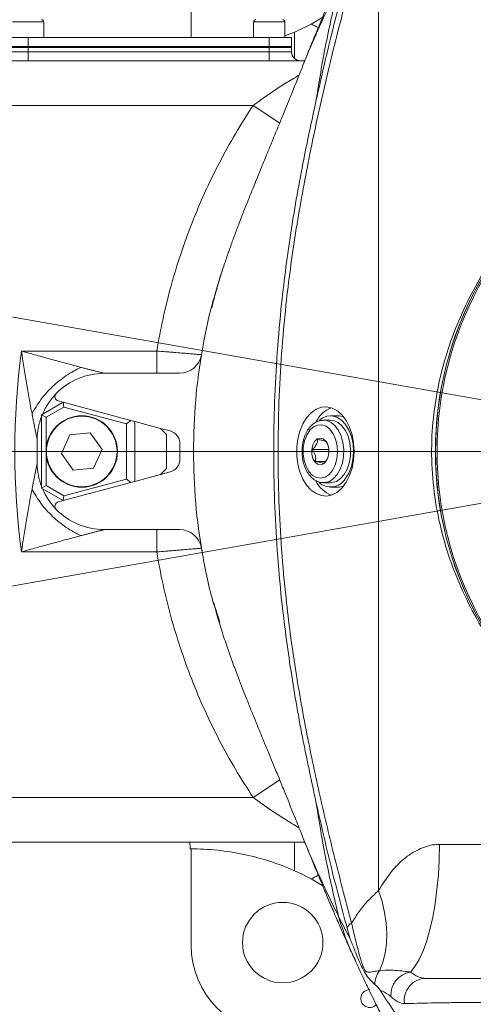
# Model space of a CAD drawing. Header units: millimetres. Extents: x 739 to 2359, y 424 to 1114.
# Tile 6 of 64: x 1779 to 1789, y 668 to 690. Entities that reach past the tile are written whole.
import ezdxf

# ---------------------------------------------------------------- set-up
doc = ezdxf.new("R2010")
doc.units = ezdxf.units.MM
doc.header["$PDSIZE"] = -1
doc.linetypes.add('CENTER2', pattern=[28.575, 19.05, -3.175, 3.175, -3.175])
doc.layers.add('5', color=7, linetype='Continuous', lineweight=35)
doc.styles.get("Standard").update_dxf_attribs({"font": 'times.ttf'})
doc.dimstyles.new('ISO-25', dxfattribs={"dimtxt": 3.5, "dimasz": 2.5, "dimexe": 1.25, "dimexo": 0.625, "dimtad": 1, "dimdec": 0, "dimlfac": 8, "dimtxsty": 'Standard', "dimcen": 2.5, "dimadec": 0, "dimazin": 0, "dimtfac": 1, "dimtmove": 0, "dimatfit": 3, "dimfxl": 1, "dimarcsym": 0})

# ---------------------------------------------------------------- blocks, each defined once
blk = doc.blocks.new('*D96')
at = {"color": 0, "lineweight": -2}
for start, end in [(92.09, 167.1649), (2.8351, 77.8319)]:
    blk.add_arc((1795.564, 679.901), 48.508, start, end, dxfattribs=at)
at = {"color": 0}
for points in [[(1747.876, 690.756), (1748.66, 690.598), (1747.793, 688.325)], [(1843.613, 682.291), (1844.413, 682.31), (1844.072, 679.901)]]:
    blk.add_solid(points, dxfattribs=at)
at = {"layer": 'Defpoints', "color": 0}
for p in [(1776.351, 724.442), (1687.986, 698.87), (1772.469, 679.901), (1795.564, 679.901), (1904.802, 679.901)]:
    blk.add_point(p, dxfattribs=at)
at = {"color": 0, "lineweight": 5, "insert": (1795.319, 730.01), "char_height": 3.5, "attachment_point": 1}
blk.add_mtext('170%%d', dxfattribs=at)
blk = doc.blocks.new('*D97')
at = {"color": 0, "lineweight": -2}
for start, end in [(282.2141, 357.1469), (192.8531, 267.865)]:
    blk.add_arc((1795.564, 679.901), 48.202, start, end, dxfattribs=at)
at = {"color": 0}
for points in [[(1844.106, 677.492), (1843.307, 677.512), (1843.766, 679.901)], [(1748.962, 669.258), (1748.178, 669.099), (1748.094, 671.531)]]:
    blk.add_solid(points, dxfattribs=at)
at = {"layer": 'Defpoints', "color": 0}
for p in [(1780.031, 679.901), (1795.564, 679.901), (1875.222, 679.901), (1687.986, 660.932), (1776.472, 635.641)]:
    blk.add_point(p, dxfattribs=at)
at = {"color": 0, "lineweight": 5, "insert": (1795.292, 633.668), "char_height": 3.5, "attachment_point": 1}
blk.add_mtext('170%%d', dxfattribs=at)

msp = doc.modelspace()

# ---------------------------------------------------------------- linework, layer by layer
at = {"color": 1, "linetype": 'CENTER2', "lineweight": 5}
for q in [(1674.449675, 701.257065), (1674.449675, 658.545559)]:
    msp.add_line((1795.56417, 679.901312), q, dxfattribs=at)
at = {"color": 7, "linetype": 'Continuous', "lineweight": 5}
for p, q in [((1786.676301, 670.066394), (1786.676301, 691.201312)), ((1782.479002, 690.954369), (1782.479002, 689.171312)), ((1785.170349, 689.472835), (1785.430806, 689.631257)), ((1779.181374, 689.171312), (1779.181374, 689.521312)), ((1783.881374, 689.521312), (1783.881374, 689.171312)), ((1784.581374, 689.171312), (1784.581374, 689.521312)), ((1778.831374, 689.171312), (1778.331374, 689.171312)), ((1778.831374, 688.971312), (1778.831374, 689.171312)), ((1784.231374, 689.171312), (1778.831374, 689.171312)), ((1784.231374, 688.971312), (1784.231374, 689.171312)), ((1784.731374, 689.171312), (1784.231374, 689.171312)), ((1784.581374, 689.209559), (1784.798812, 689.292352)), ((1784.731374, 688.971312), (1784.731374, 689.171312)), ((1778.831374, 688.971312), (1778.331374, 688.971312)), ((1778.331374, 688.951312), (1778.831374, 688.951312)), ((1778.831374, 688.971312), (1778.831374, 688.951312)), ((1784.231374, 688.971312), (1778.831374, 688.971312)), ((1778.831374, 688.951312), (1778.831374, 688.851312)), ((1778.831374, 688.951312), (1784.231374, 688.951312)), ((1784.231374, 688.971312), (1784.231374, 688.951312)), ((1784.731374, 688.971312), (1784.231374, 688.971312)), ((1784.231374, 688.951312), (1784.731374, 688.951312)), ((1784.231374, 688.851312), (1784.231374, 688.951312)), ((1784.706374, 688.971312), (1784.706374, 688.951312)), ((1784.731374, 688.951312), (1784.731374, 688.851312)), ((1778.331374, 688.851312), (1778.831374, 688.851312)), ((1778.831374, 688.651312), (1778.831374, 688.851312)), ((1778.831374, 688.851312), (1784.231374, 688.851312)), ((1784.231374, 688.651312), (1784.231374, 688.851312)), ((1784.231374, 688.851312), (1784.731374, 688.851312)), ((1777.531374, 688.651312), (1785.026283, 688.651312)), ((1785.018389, 688.632188), (1784.994617, 688.574601)), ((1783.872106, 687.651312), (1777.531374, 687.651312)), ((1778.680929, 682.151312), (1781.713316, 682.151312)), ((1781.713316, 681.651312), (1781.713316, 682.151312)), ((1782.713157, 682.067975), (1782.729062, 682.14651)), ((1782.220151, 681.651312), (1780.533457, 681.651312)), ((1779.131374, 680.723706), (1779.614337, 681.002545)), ((1779.614337, 681.002545), (1779.50497, 681.03185)), ((1779.614337, 681.002545), (1779.628465, 680.895232)), ((1779.614337, 681.002545), (1781.131374, 680.596056)), ((1779.628465, 680.895232), (1779.231374, 680.665971)), ((1781.031374, 680.519323), (1779.628465, 680.895232)), ((1779.131374, 680.723706), (1779.231374, 680.665971)), ((1779.131374, 679.078918), (1779.131374, 680.723706)), ((1779.231374, 680.665971), (1779.231374, 679.136653)), ((1781.131374, 680.596056), (1781.031374, 680.519323)), ((1781.031374, 679.283301), (1781.031374, 680.519323)), ((1781.131374, 680.596056), (1781.218748, 680.572644)), ((1781.218748, 680.572644), (1781.218748, 679.22998)), ((1781.218748, 680.572644), (1781.794771, 680.418299)), ((1785.427921, 680.60048), (1785.449849, 680.601312)), ((1785.603058, 680.601312), (1785.449849, 680.601312)), ((1785.756267, 680.701312), (1785.603058, 680.701312)), ((1780.222507, 680.316973), (1779.766967, 680.274669)), ((1780.486914, 679.943616), (1780.222507, 680.316973)), ((1781.931374, 680.281697), (1781.794771, 680.418299)), ((1782.009019, 680.360892), (1781.794771, 680.418299)), ((1779.766967, 680.274669), (1779.575834, 679.859008)), ((1781.931374, 680.281697), (1781.931374, 679.520927)), ((1782.231374, 679.73151), (1782.231374, 680.071114)), ((1779.575834, 679.859008), (1779.84024, 679.485651)), ((1780.29578, 679.527955), (1780.486914, 679.943616)), ((1785.563911, 679.946188), (1785.198619, 679.946188)), ((1785.485215, 679.676789), (1785.265288, 679.676789)), ((1779.84024, 679.485651), (1780.29578, 679.527955)), ((1781.794771, 679.384325), (1781.931374, 679.520927)), ((1781.794771, 679.384325), (1782.009019, 679.441732)), ((1781.131374, 679.206568), (1779.614337, 678.800079)), ((1779.628465, 678.907392), (1781.031374, 679.283301)), ((1781.031374, 679.283301), (1781.131374, 679.206568)), ((1781.218748, 679.22998), (1781.131374, 679.206568)), ((1781.794771, 679.384325), (1781.218748, 679.22998)), ((1785.465109, 679.201715), (1785.449849, 679.201312)), ((1785.449849, 679.201312), (1785.603058, 679.201312)), ((1779.231374, 679.136653), (1779.131374, 679.078918)), ((1779.614337, 678.800079), (1779.131374, 679.078918)), ((1779.231374, 679.136653), (1779.628465, 678.907392)), ((1785.603058, 679.101312), (1785.756267, 679.101312)), ((1779.50497, 678.770774), (1779.614337, 678.800079)), ((1779.628465, 678.907392), (1779.614337, 678.800079)), ((1780.533457, 678.151312), (1782.220151, 678.151312)), ((1781.713316, 677.651312), (1781.713316, 678.151312)), ((1781.713316, 677.651312), (1778.680929, 677.651312)), ((1782.727218, 677.669846), (1782.713157, 677.734649)), ((1783.120493, 676.079176), (1782.978672, 676.529601)), ((1777.531374, 672.151312), (1783.872106, 672.151312)), ((1785.025764, 671.151312), (1777.531374, 671.151312)), ((1784.798812, 670.510272), (1784.798812, 671.151312)), ((1788.041271, 671.101312), (1789.495379, 671.101312)), ((1782.479002, 671.00131), (1782.479002, 668.848255)), ((1785.170349, 670.329789), (1785.427031, 670.173663)), ((1786.035913, 669.00201), (1785.783529, 669.488644))]:
    msp.add_line(p, q, dxfattribs=at)
at = {"color": 8, "linetype": 'Continuous', "lineweight": 5}
for p, q in [((1779.134757, 689.521312), (1778.481374, 689.521312)), ((1779.181374, 689.521312), (1779.134757, 689.521312)), ((1784.534757, 689.521312), (1783.881374, 689.521312)), ((1784.581374, 689.521312), (1784.534757, 689.521312)), ((1784.798812, 689.292352), (1784.798812, 688.701555)), ((1784.467376, 687.25565), (1783.872106, 687.651312)), ((1784.467369, 672.546969), (1783.872106, 672.151312))]:
    msp.add_line(p, q, dxfattribs=at)
at = {"color": 7, "linetype": 'Continuous', "lineweight": 5, "flags": 128}
for points in [[(1786.130939, 679.901312), (1786.119323, 680.090563), (1786.084895, 680.272974), (1786.028899, 680.441953), (1785.953359, 680.591391), (1785.861005, 680.715888), (1785.755175, 680.810944), (1785.639694, 680.873124), (1785.518736, 680.900179), (1785.396673, 680.891133), (1785.277916, 680.846313), (1785.166757, 680.767337), (1785.067215, 680.657062), (1784.982886, 680.519471), (1784.916819, 680.359538), (1784.871401, 680.183045), (1784.848274, 679.996368), (1784.848274, 679.806256), (1784.871401, 679.619579), (1784.916819, 679.443085), (1784.982886, 679.283153), (1785.067215, 679.145562), (1785.166757, 679.035287), (1785.277916, 678.956311), (1785.396673, 678.911491), (1785.518736, 678.902445), (1785.639694, 678.9295), (1785.755175, 678.99168), (1785.861005, 679.086736), (1785.953359, 679.211233), (1786.028899, 679.360671), (1786.084895, 679.52965), (1786.119323, 679.712061), (1786.130939, 679.901312)], [(1785.933599, 679.288476), (1786.010553, 679.413348), (1786.068453, 679.561037), (1786.104591, 679.724637), (1786.117279, 679.896497), (1786.105922, 680.068583), (1786.071052, 680.232847), (1786.014298, 680.38161), (1785.938316, 680.507914), (1785.846658, 680.605854), (1785.743609, 680.67085), (1785.633988, 680.699864), (1785.52292, 680.691538), (1785.4156, 680.646262), (1785.353379, 680.600684)], [(1786.047539, 679.792493), (1786.05196, 679.949093), (1786.033871, 680.103296), (1785.994179, 680.247371), (1785.934874, 680.374093), (1785.858931, 680.477108), (1785.770158, 680.551251), (1785.673005, 680.592802), (1785.603058, 680.601312)], [(1784.992261, 679.994585), (1784.98932, 679.844255), (1785.010502, 679.69751), (1785.054477, 679.56357), (1785.118482, 679.450852), (1785.198494, 679.366438), (1785.289486, 679.315632), (1785.385741, 679.301627), (1785.481211, 679.325302), (1785.569897, 679.38517), (1785.646227, 679.477469), (1785.705404, 679.596399), (1785.74371, 679.734489), (1785.758739, 679.88306), (1785.749545, 680.032778), (1785.716708, 680.174236), (1785.662289, 680.298545), (1785.589708, 680.397894), (1785.503527, 680.466042), (1785.409159, 680.498705), (1785.312534, 680.493832), (1785.219725, 680.451728), (1785.136561, 680.37504), (1785.068269, 680.268586), (1785.01914, 680.139055), (1784.992261, 679.994585)], [(1785.182753, 679.947948), (1785.204494, 680.046495), (1785.246588, 680.12753), (1785.30396, 680.181279), (1785.369688, 680.201261), (1785.435845, 680.185064), (1785.494452, 680.134643), (1785.538439, 680.056078), (1785.562501, 679.958847), (1785.563737, 679.854675), (1785.541996, 679.756129), (1785.499901, 679.675094), (1785.442529, 679.621345), (1785.376801, 679.601363), (1785.310644, 679.61756), (1785.252037, 679.667981), (1785.20805, 679.746546), (1785.183988, 679.843777), (1785.182753, 679.947948)], [(1785.603058, 679.201312), (1785.633771, 679.202945), (1785.732891, 679.231086), (1785.825501, 679.292836), (1785.906956, 679.385097), (1785.973173, 679.503244), (1786.02083, 679.641351), (1786.047539, 679.792493)], [(1788.041271, 671.101312), (1788.035121, 670.75744), (1788.01675, 670.4181), (1787.986402, 670.087767), (1787.944476, 669.770795), (1787.891525, 669.471362), (1787.828246, 669.193414), (1787.755475, 668.940617), (1787.67417, 668.716303), (1787.585403, 668.523428), (1787.490345, 668.364535), (1787.390247, 668.241718)], [(1786.676301, 670.066394), (1786.755334, 669.819699), (1786.813148, 669.575205), (1786.849228, 669.335096), (1786.863251, 669.101515), (1786.855092, 668.876546), (1786.824824, 668.662198), (1786.772718, 668.460383), (1786.699238, 668.272903)]]:
    msp.add_lwpolyline(points, dxfattribs=at)
at = {"color": 8, "linetype": 'Continuous', "lineweight": 5, "flags": 128}
msp.add_lwpolyline([(1785.449849, 680.601312), (1785.519796, 680.592802), (1785.616949, 680.551251), (1785.705722, 680.477108), (1785.781665, 680.374093), (1785.84097, 680.247371), (1785.880662, 680.103296), (1785.898751, 679.949093), (1785.89433, 679.792493), (1785.867622, 679.641351), (1785.819964, 679.503244), (1785.753747, 679.385097), (1785.672292, 679.292836), (1785.579682, 679.231086), (1785.480562, 679.202945), (1785.465109, 679.201715)], dxfattribs=at)
at = {"color": 7, "linetype": 'Continuous', "lineweight": 5}
for centre, radius in [((1780.031374, 679.901312), 0.8), ((1780.031374, 679.901312), 0.79), ((1784.531374, 668.901312), 0.9)]:
    msp.add_circle(centre, radius, dxfattribs=at)
at = {"color": 1, "linetype": 'CENTER2'}
msp.add_arc((1795.56417, 679.901312), 28.729522, 190, 170, dxfattribs=at)
at = {"color": 7, "linetype": 'Continuous', "lineweight": 5}
for centre, radius, start, end in [((1779.131374, 689.521312), 0.05, 0, 90), ((1783.931374, 689.521312), 0.05, 90, 180), ((1784.531374, 689.521312), 0.05, 0, 90), ((1784.931374, 688.851312), 0.2, 180, 270), ((1795.707628, 679.901312), 7.757779, 122.9818989, 237.0181011), ((1795.711156, 679.901312), 7.75783, 123.0136845, 236.9863155), ((1795.746443, 679.901312), 7.758334, 123.3322004, 236.6677996), ((1795.531374, 679.901312), 17, 172.394419, 187.605581), ((1782.220151, 682.151312), 0.5, 270, 350.4054822), ((1780.533457, 680.151312), 1.5, 90, 135.7372281), ((1780.533457, 680.151312), 1.5, 135.7372281, 157.0763252), ((1779.530852, 681.128442), 0.1, 135.7372281, 255), ((1785.860999, 680.267945), 0.656356, 111.3344531, 152.6823328), ((1780.533457, 680.151312), 1.5, 159.1833298, 179.0450261), ((1785.754045, 680.351426), 0.349893, 65.4186262, 89.6362318), ((1781.931374, 680.071114), 0.3, 0, 75), ((1795.531374, 679.901312), 16.5, 179.0450261, 180.9549739), ((1780.533457, 679.651312), 1.5, 180.9549739, 200.8166702), ((1781.931374, 679.73151), 0.3, 285, 0), ((1785.861216, 679.535041), 0.656772, 207.230444, 248.6593381), ((1785.606614, 679.492209), 0.385261, 227.7792373, 328.0743712), ((1780.533457, 679.651312), 1.5, 202.9236748, 224.2627719), ((1785.754229, 679.450366), 0.34906, 270.334439, 294.6107029), ((1779.530852, 678.674182), 0.1, 105, 224.2627719), ((1780.533457, 679.651312), 1.5, 224.2627719, 270), ((1782.220151, 677.651312), 0.5, 9.5945178, 90), ((1786.167043, 669.150492), 0.209832, 116.3802248, 157.4656483), ((1787.106012, 667.964338), 0.510566, 142.8172811, 179.936143), ((1787.475631, 667.726401), 0.522343, 99.408003, 183.8160131), ((1787.748141, 667.606574), 0.494821, 91.0464321, 188.2230313), ((1786.479002, 667.64894), 0.2, 90, 317.1164157)]:
    msp.add_arc(centre, radius, start, end, dxfattribs=at)
for centre, major_axis, ratio, start_param, end_param in [((1782.447579, 670.151312), (0, 1), 0.026185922, 5.72834893, 6.283185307), ((1784.479687, 668.849626), (1.415183, 1.415183), 0.999315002, 2.356537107, 3.926648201)]:
    msp.add_ellipse(centre, major_axis=major_axis, ratio=ratio, start_param=start_param, end_param=end_param, dxfattribs=at)
for points, knots in [([(1786.268221, 691.201312), (1786.113093, 690.625172), (1785.822113, 689.544487), (1785.427193, 687.938841), (1785.095505, 686.379209), (1784.808373, 684.797), (1784.615346, 683.364259), (1784.500502, 682.095933), (1784.43849, 681.00084), (1784.432425, 680.268367), (1784.429395, 679.902298)], [0, 0, 0, 0, 0.159617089, 0.299398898, 0.439193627, 0.579276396, 0.719322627, 0.812863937, 0.906474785, 1, 1, 1, 1]), ([(1786.056819, 691.070477), (1785.897702, 690.716704), (1785.551778, 689.947596), (1785.223684, 689.137675), (1785.046505, 688.700299)], [0, 0, 0, 0, 0.459976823, 1, 1, 1, 1]), ([(1785.27582, 687.740786), (1785.344187, 688.047564), (1785.480948, 688.661245), (1785.732742, 689.681356), (1785.924153, 690.386283), (1786.032044, 690.793373), (1786.032045, 690.793375)], [0, 0, 0, 0, 0.297959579, 0.596040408, 0.999998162, 1, 1, 1, 1]), ([(1785.783529, 690.31398), (1785.691174, 690.126911), (1785.506978, 689.753817), (1785.256802, 689.200242), (1785.058272, 688.738014), (1784.953218, 688.467834), (1784.916388, 688.373111)], [0, 0, 0, 0, 0.2854599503, 0.5693278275, 0.8490107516, 1, 1, 1, 1]), ([(1785.783529, 690.31398), (1785.684187, 689.888996), (1785.485296, 689.038151), (1785.345694, 688.173538), (1785.27582, 687.740786)], [0, 0, 0, 0, 0.499484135, 1, 1, 1, 1]), ([(1784.920922, 688.389827), (1784.876922, 688.278439), (1784.797032, 688.076195), (1784.68886, 687.806952), (1784.604048, 687.597498), (1784.536599, 687.431944), (1784.479541, 687.292421), (1784.426027, 687.161939), (1784.36538, 687.014385), (1784.298394, 686.851692), (1784.225266, 686.674166), (1784.1589, 686.51265), (1784.095388, 686.358062), (1784.023985, 686.184611), (1783.947478, 685.997463), (1783.863745, 685.791337), (1783.761789, 685.538398), (1783.647575, 685.251017), (1783.536967, 684.965875), (1783.428842, 684.677138), (1783.326014, 684.388578), (1783.229715, 684.106964), (1783.134807, 683.818925), (1783.079944, 683.636354), (1783.05105, 683.540199)], [0, 0, 0, 0, 0.072210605, 0.131111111, 0.177175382, 0.211166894, 0.241280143, 0.270791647, 0.299792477, 0.342057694, 0.387013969, 0.433000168, 0.470769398, 0.499717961, 0.535715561, 0.582597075, 0.63702901, 0.696793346, 0.757331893, 0.800745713, 0.842443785, 0.888762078, 0.941414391, 1, 1, 1, 1]), ([(1781.713316, 682.151312), (1781.753096, 682.395606), (1781.799438, 682.639369), (1781.878963, 683.004207), (1781.907141, 683.125684), (1781.966876, 683.368367), (1781.998428, 683.489527), (1782.163675, 684.090991), (1782.320458, 684.561244), (1782.681675, 685.480587), (1782.886114, 685.929676), (1783.342801, 686.806619), (1783.595045, 687.234476), (1783.872106, 687.651312)], [0, 0, 0, 0, 0.125, 0.125, 0.1875, 0.1875, 0.25, 0.25, 0.5, 0.5, 0.75, 0.75, 1, 1, 1, 1]), ([(1784.333125, 679.901312), (1784.333125, 679.901314), (1784.331783, 680.271219), (1784.343575, 681.011659), (1784.402497, 682.11871), (1784.517041, 683.400748), (1784.709804, 684.848591), (1784.975342, 686.35542), (1785.18254, 687.310712), (1785.27582, 687.740786)], [0, 0, 0, 0, 0.0000007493, 0.1385837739, 0.2772867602, 0.4158920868, 0.6230748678, 0.8303075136, 1, 1, 1, 1]), ([(1789.495379, 684.602576), (1789.35202, 684.399663), (1789.064762, 683.993075), (1788.700109, 683.337703), (1788.385497, 682.64411), (1788.136522, 681.90985), (1787.959842, 681.140646), (1787.862995, 680.338893), (1787.861116, 679.512749), (1787.956042, 678.676087), (1788.139657, 677.875284), (1788.401838, 677.118282), (1788.728244, 676.407098), (1789.094381, 675.763342), (1789.370296, 675.375755), (1789.495379, 675.200048)], [0, 0, 0, 0, 0.073671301, 0.147619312, 0.221406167, 0.299328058, 0.377441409, 0.455292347, 0.538129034, 0.621310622, 0.70422691, 0.781444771, 0.85884788, 0.93601067, 1, 1, 1, 1]), ([(1782.94309, 683.115567), (1783.009689, 683.395813), (1783.076817, 683.678282), (1783.178674, 683.949357), (1783.179476, 683.95149)], [0, 0, 0, 0, 0.99212962, 1, 1, 1, 1]), ([(1783.063868, 683.554099), (1783.03904, 683.478665), (1782.89379, 683.037359), (1782.725981, 682.201891), (1782.559722, 681.057397), (1782.540823, 680.286684), (1782.531374, 679.901312)], [0, 0, 0, 0, 0.0643054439, 0.3762040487, 0.6880894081, 1, 1, 1, 1]), ([(1778.918688, 680.742794), (1778.896668, 680.857143), (1778.875109, 680.972751), (1778.833094, 681.205617), (1778.81262, 681.322971), (1778.753025, 681.676347), (1778.715755, 681.91364), (1778.680929, 682.151312)], [0, 0, 0, 0, 0.25, 0.25, 0.5, 0.5, 1, 1, 1, 1]), ([(1780.015333, 681.785295), (1779.906555, 681.813902), (1779.796574, 681.843127), (1779.575237, 681.902571), (1779.463781, 681.932817), (1779.240382, 681.994078), (1779.128587, 682.025053), (1778.904865, 682.087674), (1778.793129, 682.11927), (1778.680929, 682.151312)], [0, 0, 0, 0, 0.25, 0.25, 0.5, 0.5, 0.75, 0.75, 1, 1, 1, 1]), ([(1781.713316, 682.151312), (1781.779247, 682.146014), (1781.84407, 682.140768), (1781.939712, 682.132974), (1781.971325, 682.130389), (1782.034006, 682.125246), (1782.065188, 682.122679), (1782.155929, 682.115183), (1782.213294, 682.110411), (1782.321843, 682.10133), (1782.373338, 682.096995), (1782.465679, 682.089183), (1782.507088, 682.08566), (1782.561924, 682.080978), (1782.57902, 682.079515), (1782.610001, 682.07686), (1782.623988, 682.075659), (1782.661521, 682.072433), (1782.680717, 682.070777), (1782.70666, 682.068537), (1782.713157, 682.067975), (1782.713157, 682.067975)], [0, 0, 0, 0, 0.125, 0.125, 0.1875, 0.1875, 0.25, 0.25, 0.375, 0.375, 0.5, 0.5, 0.625, 0.625, 0.6875, 0.6875, 0.75, 0.75, 0.875, 0.875, 1, 1, 1, 1]), ([(1778.918688, 680.742794), (1778.973181, 680.851105), (1779.040513, 680.958757), (1779.196199, 681.165299), (1779.28454, 681.264172), (1779.476114, 681.446287), (1779.579329, 681.529514), (1779.793483, 681.674552), (1779.904403, 681.736352), (1780.015333, 681.785295)], [0, 0, 0, 0, 0.25, 0.25, 0.5, 0.5, 0.75, 0.75, 1, 1, 1, 1]), ([(1780.015333, 681.785295), (1780.028726, 681.78178), (1780.05461, 681.774987), (1780.106128, 681.761557), (1780.169589, 681.745049), (1780.245045, 681.725387), (1780.306521, 681.709401), (1780.354535, 681.697101), (1780.387357, 681.688684), (1780.421337, 681.679935), (1780.451524, 681.672189), (1780.477302, 681.665626), (1780.495256, 681.661035), (1780.509507, 681.657399), (1780.520977, 681.654463), (1780.528526, 681.652556), (1780.53274, 681.651495), (1780.533219, 681.651373), (1780.533457, 681.651312)], [0, 0, 0, 0, 0.064662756, 0.124962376, 0.249975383, 0.374884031, 0.499727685, 0.562345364, 0.62503733, 0.675164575, 0.750314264, 0.80025972, 0.837566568, 0.874985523, 0.911952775, 0.946638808, 0.973528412, 1, 1, 1, 1]), ([(1779.033665, 680.176312), (1779.033649, 680.176387), (1779.033617, 680.176537), (1779.033358, 680.177751), (1779.032885, 680.179966), (1779.032087, 680.183724), (1779.030096, 680.1931), (1779.02641, 680.210377), (1779.020724, 680.237167), (1779.014404, 680.267182), (1779.007201, 680.301557), (1778.99944, 680.338619), (1778.991539, 680.376898), (1778.980906, 680.428994), (1778.967324, 680.495474), (1778.950983, 680.576823), (1778.93758, 680.645101), (1778.926836, 680.700521), (1778.921469, 680.728364), (1778.918688, 680.742794)], [0, 0, 0, 0, 0.0134436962, 0.0269693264, 0.0406645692, 0.0605637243, 0.0813469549, 0.1428762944, 0.1934564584, 0.2501533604, 0.3126636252, 0.3752101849, 0.4378490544, 0.5004423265, 0.6252391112, 0.7500947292, 0.8750547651, 0.9352475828, 1, 1, 1, 1]), ([(1785.423734, 680.597005), (1785.399047, 680.594919), (1785.339611, 680.589898), (1785.251128, 680.546436), (1785.162938, 680.475438), (1785.08708, 680.378116), (1785.026868, 680.258739), (1784.986652, 680.131574), (1784.97469, 680.043709), (1784.969373, 680.004649)], [0, 0, 0, 0, 0.104136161, 0.250713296, 0.399854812, 0.554037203, 0.71223744, 0.872075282, 1, 1, 1, 1]), ([(1785.315251, 680.170711), (1785.31167, 680.138568), (1785.305544, 680.083569), (1785.254036, 680.00362), (1785.21564, 679.963827), (1785.198619, 679.946188)], [0, 0, 0, 0, 0.439125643, 0.75137419, 1, 1, 1, 1]), ([(1785.498552, 680.125835), (1785.493858, 680.128447), (1785.480664, 680.135789), (1785.437091, 680.149495), (1785.37019, 680.162153), (1785.326854, 680.168903), (1785.315251, 680.170711)], [0, 0, 0, 0, 0.184930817, 0.51984642, 0.871443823, 1, 1, 1, 1]), ([(1785.542767, 680.040432), (1785.540585, 680.04739), (1785.531116, 680.077595), (1785.512714, 680.104855), (1785.498552, 680.125835)], [0, 0, 0, 0, 0.2303529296, 1, 1, 1, 1]), ([(1782.531374, 679.901312), (1782.540823, 679.515955), (1782.559721, 678.745257), (1782.725973, 677.600761), (1782.893826, 676.765129), (1783.039133, 676.323662), (1783.06401, 676.248081)], [0, 0, 0, 0, 0.311859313, 0.623705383, 0.935576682, 1, 1, 1, 1]), ([(1784.333125, 679.901312), (1784.193362, 679.901312), (1783.917887, 679.901312), (1783.543426, 679.901312), (1783.213183, 679.901312), (1782.955286, 679.901312), (1782.765014, 679.901312), (1782.636943, 679.901312), (1782.550477, 679.901312), (1782.537486, 679.901312), (1782.531374, 679.901312)], [0, 0, 0, 0, 0.166476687, 0.328128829, 0.482680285, 0.627893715, 0.734021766, 0.832029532, 0.920969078, 1, 1, 1, 1]), ([(1785.27582, 672.061838), (1785.17906, 672.50843), (1784.970516, 673.470953), (1784.706782, 674.97607), (1784.516854, 676.405435), (1784.402808, 677.679231), (1784.34363, 678.788612), (1784.33178, 679.530621), (1784.333125, 679.90131), (1784.333125, 679.901312)], [0, 0, 0, 0, 0.176188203, 0.379731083, 0.583227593, 0.722126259, 0.861123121, 0.999999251, 1, 1, 1, 1]), ([(1784.429401, 679.902298), (1784.413932, 679.902186), (1784.371998, 679.901884), (1784.348166, 679.901533), (1784.333125, 679.901312)], [0, 0, 0, 0, 0.368888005, 1, 1, 1, 1]), ([(1784.429401, 679.902298), (1784.429399, 679.901641), (1784.428224, 679.534221), (1784.440485, 678.799415), (1784.500318, 677.702074), (1784.615301, 676.441866), (1784.805675, 675.027682), (1785.07627, 673.517742), (1785.385602, 672.077115), (1785.715811, 670.699313), (1785.95448, 669.792072), (1786.073809, 669.338473)], [0, 0, 0, 0, 0.000180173, 0.10071319, 0.201338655, 0.301889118, 0.449435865, 0.597019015, 0.731310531, 0.865661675, 1, 1, 1, 1]), ([(1784.969373, 680.004649), (1784.967327, 679.978258), (1784.961457, 679.902514), (1784.96837, 679.775667), (1784.996948, 679.631114), (1785.046625, 679.497776), (1785.115859, 679.381959), (1785.202844, 679.289096), (1785.303851, 679.227624), (1785.39553, 679.198936), (1785.450223, 679.204146), (1785.468063, 679.205845)], [0, 0, 0, 0, 0.066480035, 0.190800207, 0.315615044, 0.441101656, 0.567551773, 0.694622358, 0.820176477, 0.941344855, 1, 1, 1, 1]), ([(1785.198619, 679.946188), (1785.22128, 679.907621), (1785.260055, 679.841629), (1785.273818, 679.7457), (1785.267908, 679.697954), (1785.265288, 679.676789)], [0, 0, 0, 0, 0.439125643, 0.75137419, 1, 1, 1, 1]), ([(1778.918688, 679.05983), (1778.921469, 679.074259), (1778.926836, 679.102102), (1778.93758, 679.157522), (1778.950983, 679.225801), (1778.967324, 679.30715), (1778.980906, 679.37363), (1778.991539, 679.425726), (1778.99944, 679.464005), (1779.007201, 679.501067), (1779.014802, 679.537349), (1779.021449, 679.568879), (1779.026936, 679.594716), (1779.030203, 679.610029), (1779.032024, 679.618605), (1779.03295, 679.622966), (1779.033552, 679.62578), (1779.033628, 679.626136), (1779.033665, 679.626312)], [0, 0, 0, 0, 0.0647474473, 0.1249430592, 0.2499009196, 0.3747543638, 0.4995489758, 0.5621411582, 0.6247789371, 0.6873244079, 0.7498335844, 0.8166286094, 0.8666759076, 0.9169665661, 0.9381937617, 0.9585064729, 0.9793982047, 1, 1, 1, 1]), ([(1785.265288, 679.676789), (1785.276891, 679.674982), (1785.320228, 679.668232), (1785.387129, 679.655574), (1785.430702, 679.641868), (1785.443896, 679.634525), (1785.448589, 679.631913)], [0, 0, 0, 0, 0.128556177, 0.48015358, 0.815069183, 1, 1, 1, 1]), ([(1785.448589, 679.631913), (1785.480069, 679.664169), (1785.522204, 679.707343), (1785.538676, 679.753012), (1785.542842, 679.76456)], [0, 0, 0, 0, 0.747130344, 1, 1, 1, 1]), ([(1778.918688, 679.05983), (1778.896668, 678.945481), (1778.875109, 678.829873), (1778.833094, 678.597007), (1778.81262, 678.479653), (1778.753025, 678.126277), (1778.715755, 677.888984), (1778.680929, 677.651312)], [0, 0, 0, 0, 0.25, 0.25, 0.5, 0.5, 1, 1, 1, 1]), ([(1780.015333, 678.017329), (1779.904403, 678.066272), (1779.793483, 678.128072), (1779.579329, 678.27311), (1779.476114, 678.356337), (1779.28454, 678.538452), (1779.196199, 678.637325), (1779.040513, 678.843867), (1778.973181, 678.951519), (1778.918688, 679.05983)], [0, 0, 0, 0, 0.25, 0.25, 0.5, 0.5, 0.75, 0.75, 1, 1, 1, 1]), ([(1780.533457, 678.151312), (1780.53341, 678.1513), (1780.533316, 678.151276), (1780.532554, 678.151081), (1780.531147, 678.150726), (1780.528731, 678.150119), (1780.522598, 678.148575), (1780.50827, 678.14491), (1780.483742, 678.138641), (1780.45271, 678.130737), (1780.421969, 678.122853), (1780.388027, 678.114111), (1780.354535, 678.105523), (1780.306521, 678.093223), (1780.245045, 678.077237), (1780.169589, 678.057574), (1780.106128, 678.041067), (1780.054611, 678.027637), (1780.028727, 678.020844), (1780.015333, 678.017329)], [0, 0, 0, 0, 0.0118682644, 0.0237293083, 0.0356286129, 0.0531401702, 0.0712445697, 0.1250192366, 0.1961136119, 0.2496177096, 0.321197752, 0.3749080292, 0.4376054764, 0.5002286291, 0.6250831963, 0.7500027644, 0.8750266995, 0.9353275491, 1, 1, 1, 1]), ([(1780.015333, 678.017329), (1779.906555, 677.988722), (1779.796574, 677.959497), (1779.575237, 677.900053), (1779.463781, 677.869807), (1779.240382, 677.808546), (1779.128587, 677.777571), (1778.904865, 677.71495), (1778.793129, 677.683354), (1778.680929, 677.651312)], [0, 0, 0, 0, 0.25, 0.25, 0.5, 0.5, 0.75, 0.75, 1, 1, 1, 1]), ([(1782.713157, 677.734649), (1782.713157, 677.734649), (1782.706664, 677.734087), (1782.68758, 677.73244), (1782.679649, 677.731755), (1782.660577, 677.730112), (1782.649393, 677.729149), (1782.611721, 677.72591), (1782.58098, 677.723273), (1782.526484, 677.71862), (1782.506809, 677.716943), (1782.465039, 677.713392), (1782.443057, 677.711527), (1782.37391, 677.705678), (1782.323577, 677.701439), (1782.241545, 677.694576), (1782.213263, 677.692217), (1782.155691, 677.68743), (1782.096871, 677.682555), (1782.035583, 677.677508), (1781.973041, 677.672375), (1781.940991, 677.669754), (1781.844384, 677.661881), (1781.779229, 677.656608), (1781.713316, 677.651312)], [0, 0, 0, 0, 0.125, 0.125, 0.1875, 0.1875, 0.25, 0.25, 0.375, 0.375, 0.4375, 0.4375, 0.5, 0.5, 0.625, 0.625, 0.6875, 0.6875, 0.75, 0.8125, 0.8125, 0.875, 0.875, 1, 1, 1, 1]), ([(1783.872106, 672.151312), (1783.595424, 672.567577), (1783.342172, 672.996827), (1782.997115, 673.659997), (1782.887911, 673.884277), (1782.681234, 674.339337), (1782.584412, 674.568685), (1782.313246, 675.261639), (1782.15806, 675.73033), (1781.897871, 676.680889), (1781.79287, 677.162759), (1781.713316, 677.651312)], [0, 0, 0, 0, 0.25, 0.25, 0.375, 0.375, 0.5, 0.5, 0.75, 0.75, 1, 1, 1, 1]), ([(1783.05105, 676.262425), (1783.087864, 676.140829), (1783.15656, 675.913931), (1783.277553, 675.553564), (1783.410281, 675.174902), (1783.538406, 674.832637), (1783.654983, 674.53284), (1783.767885, 674.249039), (1783.867136, 674.002931), (1783.949092, 673.801197), (1784.030669, 673.601696), (1784.115552, 673.395584), (1784.192227, 673.208758), (1784.278598, 672.998973), (1784.361619, 672.797406), (1784.434961, 672.618941), (1784.498027, 672.465073), (1784.57026, 672.288208), (1784.660892, 672.064992), (1784.780262, 671.768647), (1784.870378, 671.540667), (1784.920922, 671.412797)], [0, 0, 0, 0, 0.07355545, 0.137254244, 0.191602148, 0.246704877, 0.307583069, 0.365973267, 0.419199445, 0.464986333, 0.500249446, 0.537740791, 0.589481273, 0.646902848, 0.70016477, 0.734047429, 0.768657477, 0.804449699, 0.852108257, 0.917050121, 1, 1, 1, 1]), ([(1785.973232, 669.230908), (1785.847847, 669.697044), (1785.596934, 670.629849), (1785.382899, 671.584327), (1785.27582, 672.061838)], [0, 0, 0, 0, 0.499715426, 1, 1, 1, 1]), ([(1785.27582, 672.061838), (1785.345537, 671.629982), (1785.485116, 670.765366), (1785.683989, 669.914515), (1785.783529, 669.488644)], [0, 0, 0, 0, 0.499476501, 1, 1, 1, 1]), ([(1785.783529, 669.488644), (1785.691174, 669.675713), (1785.506978, 670.048807), (1785.256802, 670.602382), (1785.058265, 671.064625), (1784.953206, 671.33482), (1784.91637, 671.429557)], [0, 0, 0, 0, 0.285453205, 0.569314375, 0.848990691, 1, 1, 1, 1]), ([(1784.994617, 671.228023), (1785.04421, 671.105645), (1785.135833, 670.879549), (1785.261387, 670.573057), (1785.364453, 670.323597), (1785.448162, 670.122696), (1785.518701, 669.954648), (1785.575481, 669.820301), (1785.621895, 669.711086), (1785.666424, 669.606769), (1785.721675, 669.478063), (1785.80479, 669.285912), (1785.920693, 669.021718), (1786.038476, 668.756698), (1786.116291, 668.587475), (1786.142195, 668.531144)], [0, 0, 0, 0, 0.131358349, 0.24268669, 0.333779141, 0.406365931, 0.468914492, 0.52254098, 0.556919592, 0.590697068, 0.638119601, 0.700155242, 0.805232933, 0.935165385, 1, 1, 1, 1]), ([(1786.676301, 670.066394), (1786.768265, 670.21267), (1786.928962, 670.468269), (1787.23399, 670.781474), (1787.505561, 670.966786), (1787.747242, 671.061522), (1787.905337, 671.096636), (1788.005343, 671.100076), (1788.041271, 671.101312)], [0, 0, 0, 0, 0.297863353, 0.520480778, 0.742020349, 0.842865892, 0.943547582, 1, 1, 1, 1]), ([(1782.461374, 671.001299), (1782.564166, 671.00152), (1782.66609, 670.998987), (1782.868377, 670.988649), (1782.968745, 670.980845), (1783.267957, 670.949731), (1783.464946, 670.918764), (1783.856101, 670.836256), (1784.048032, 670.785188), (1784.426844, 670.663112), (1784.613704, 670.59211), (1784.798812, 670.510272)], [0, 0, 0, 0, 0.125, 0.125, 0.25, 0.25, 0.5, 0.5, 0.75, 0.75, 1, 1, 1, 1]), ([(1786.073809, 669.338473), (1786.12971, 669.428045), (1786.246332, 669.614912), (1786.450304, 669.856475), (1786.600695, 669.996167), (1786.676301, 670.066394)], [0, 0, 0, 0, 0.31403515, 0.655144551, 1, 1, 1, 1]), ([(1786.073809, 669.338473), (1786.10096, 669.219109), (1786.155219, 668.980565), (1786.238631, 668.659391), (1786.311403, 668.417041), (1786.373246, 668.257702), (1786.45457, 668.230295), (1786.564534, 668.25819), (1786.654334, 668.267999), (1786.699238, 668.272903)], [0, 0, 0, 0, 0.143948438, 0.287674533, 0.429473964, 0.528789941, 0.62906612, 0.814514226, 1, 1, 1, 1]), ([(1786.035913, 669.00201), (1786.035912, 669.002012), (1786.014869, 669.076535), (1785.99405, 669.153722), (1785.973232, 669.230908)], [0, 0, 0, 0, 0.0000238, 1, 1, 1, 1]), ([(1786.595447, 667.964907), (1786.56603, 667.993744), (1786.500851, 668.057636), (1786.426996, 668.137166), (1786.351662, 668.259323), (1786.270518, 668.424503), (1786.17332, 668.650403), (1786.085817, 668.883235), (1786.04625, 668.977408), (1786.035913, 669.00201)], [0, 0, 0, 0, 0.184351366, 0.4084678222, 0.5238894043, 0.6392088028, 0.818246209, 0.9525166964, 1, 1, 1, 1]), ([(1786.144246, 668.525483), (1786.146509, 668.520467), (1786.19841, 668.405471), (1786.292399, 668.204404), (1786.416943, 667.940708), (1786.521406, 667.724041), (1786.612247, 667.538422), (1786.698429, 667.364854), (1786.790684, 667.181448), (1786.911013, 666.94604), (1787.067006, 666.646905), (1787.259219, 666.284958), (1787.400476, 666.024361), (1787.476049, 665.884942)], [0, 0, 0, 0, 0.006260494, 0.143544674, 0.253078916, 0.337291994, 0.414365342, 0.476988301, 0.540455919, 0.623290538, 0.728579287, 0.854790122, 1, 1, 1, 1]), ([(1786.699238, 668.272903), (1786.782587, 668.278914), (1786.91385, 668.288381), (1787.112726, 668.277536), (1787.247455, 668.261837), (1787.328038, 668.248464), (1787.376445, 668.243215), (1787.390247, 668.241718)], [0, 0, 0, 0, 0.474813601, 0.74776499, 0.895140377, 0.970101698, 1, 1, 1, 1]), ([(1787.390247, 668.241718), (1787.449499, 668.201833), (1787.568882, 668.121472), (1787.682086, 668.108065), (1787.739105, 668.101312)], [0, 0, 0, 0, 0.496318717, 1, 1, 1, 1]), ([(1786.711695, 667.837634), (1786.691134, 667.863071), (1786.649785, 667.914226), (1786.613625, 667.947952), (1786.595447, 667.964907)], [0, 0, 0, 0, 0.497258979, 1, 1, 1, 1]), ([(1787.739105, 668.101312), (1787.92871, 668.101312), (1788.213508, 668.101312), (1788.677803, 668.101312), (1789.041747, 668.101312), (1789.323038, 668.101312), (1789.454137, 668.101312)], [0, 0, 0, 0, 0.409465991, 0.615039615, 0.820585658, 1, 1, 1, 1]), ([(1786.954447, 667.691638), (1786.937907, 667.705273), (1786.855266, 667.773403), (1786.776399, 667.80707), (1786.715583, 667.835798), (1786.711695, 667.837634)], [0, 0, 0, 0, 0.189771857, 0.948195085, 1, 1, 1, 1]), ([(1787.803766, 666.391468), (1787.755107, 666.443793), (1787.594554, 666.616446), (1787.331488, 666.939316), (1787.015236, 667.37021), (1786.814283, 667.679658), (1786.711695, 667.837634)], [0, 0, 0, 0, 0.121142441, 0.399721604, 0.693551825, 1, 1, 1, 1]), ([(1787.258408, 667.535801), (1787.20835, 667.541881), (1787.107371, 667.554146), (1787.005711, 667.645546), (1786.954447, 667.691638)], [0, 0, 0, 0, 0.495718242, 1, 1, 1, 1]), ([(1789.004597, 667.562906), (1789.004596, 667.562906), (1788.861759, 667.562756), (1788.585186, 667.561082), (1788.21007, 667.556173), (1787.740596, 667.547126), (1787.451459, 667.540335), (1787.258408, 667.535801)], [0, 0, 0, 0, 0.000001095, 0.182183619, 0.38615181, 0.590146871, 1, 1, 1, 1])]:
    msp.add_open_spline(points, degree=3, knots=knots, dxfattribs=at)
for points in [[(1784.798812, 689.292352), (1784.924307, 689.347835), (1785.04816, 689.407954), (1785.170349, 689.472835)], [(1784.798812, 670.510272), (1784.924307, 670.454789), (1785.04816, 670.39467), (1785.170349, 670.329789)]]:
    msp.add_open_spline(points, degree=3, dxfattribs=at)
at = {"color": 8, "linetype": 'Continuous', "lineweight": 5}
for points, knots in [([(1785.170349, 689.472835), (1785.1988, 689.459011), (1785.254841, 689.431783), (1785.306957, 689.406055), (1785.332614, 689.393389)], [0, 0, 0, 0, 0.507688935, 1, 1, 1, 1]), ([(1783.872106, 687.651312), (1783.967816, 687.721677), (1784.160733, 687.863506), (1784.4501, 688.056067), (1784.698878, 688.212734), (1784.842066, 688.295971), (1784.896203, 688.327442)], [0, 0, 0, 0, 0.2809168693, 0.5662258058, 0.8359988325, 1, 1, 1, 1]), ([(1784.896522, 671.47431), (1784.879678, 671.484002), (1784.774721, 671.544393), (1784.570938, 671.669839), (1784.243376, 671.880916), (1784.011516, 672.04978), (1783.872106, 672.151312)], [0, 0, 0, 0, 0.051662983, 0.321905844, 0.592285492, 1, 1, 1, 1]), ([(1785.32985, 670.407706), (1785.326023, 670.405814), (1785.275942, 670.381059), (1785.221048, 670.354406), (1785.170349, 670.329789)], [0, 0, 0, 0, 0.076415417, 1, 1, 1, 1]), ([(1785.783529, 669.488644), (1785.862965, 669.232672), (1785.965287, 668.902947), (1786.117465, 668.597322), (1786.151504, 668.52896)], [0, 0, 0, 0, 0.7763198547, 1, 1, 1, 1])]:
    msp.add_open_spline(points, degree=3, knots=knots, dxfattribs=at)
at = {"layer": '5', "color": 1, "linetype": 'CENTER2', "lineweight": 5}
for q in [(1687.985622, 698.870313), (1687.985622, 660.932311)]:
    msp.add_line((1795.56417, 679.901312), q, dxfattribs=at)
at = {"layer": '5', "lineweight": 5}
msp.add_line((1772.469091, 679.901312), (1864.681374, 679.901312), dxfattribs=at)

# ---------------------------------------------------------------- dimensions: what is measured, and where the dimension line sits
at = {"color": 3, "lineweight": 5}
for base, line1, line2, picture, middle in [((1776.351182, 724.442026), ((1772.469091, 679.901312), (1904.802291, 679.901312)), ((1687.985622, 698.870313), (1795.56417, 679.901312)), '*D96', (1799.79191, 728.224602)), ((1776.472317, 635.641421), ((1687.985622, 660.932311), (1795.56417, 679.901312)), ((1780.031374, 679.901312), (1875.221802, 679.901312)), '*D97', (1799.765255, 631.882694))]:
    dim = msp.add_angular_dim_2l(base=base, line1=line1, line2=line2, dimstyle='ISO-25', override={"dimasz": 2.4, "dimexe": 1, "dimexo": 0, "dimgap": 1.524, "dimtih": 1, "dimtoh": 1, "dimlfac": 2.5, "dimzin": 0, "dimpost": '<>', "dimtdec": 3, "dimtvp": 0.1, "dimtzin": 0}, dxfattribs=at)
    dim.commit()
    dim.dimension.update_dxf_attribs({"geometry": picture, "text_midpoint": middle, "dimtype": 162})

doc.saveas('drawing.dxf')
